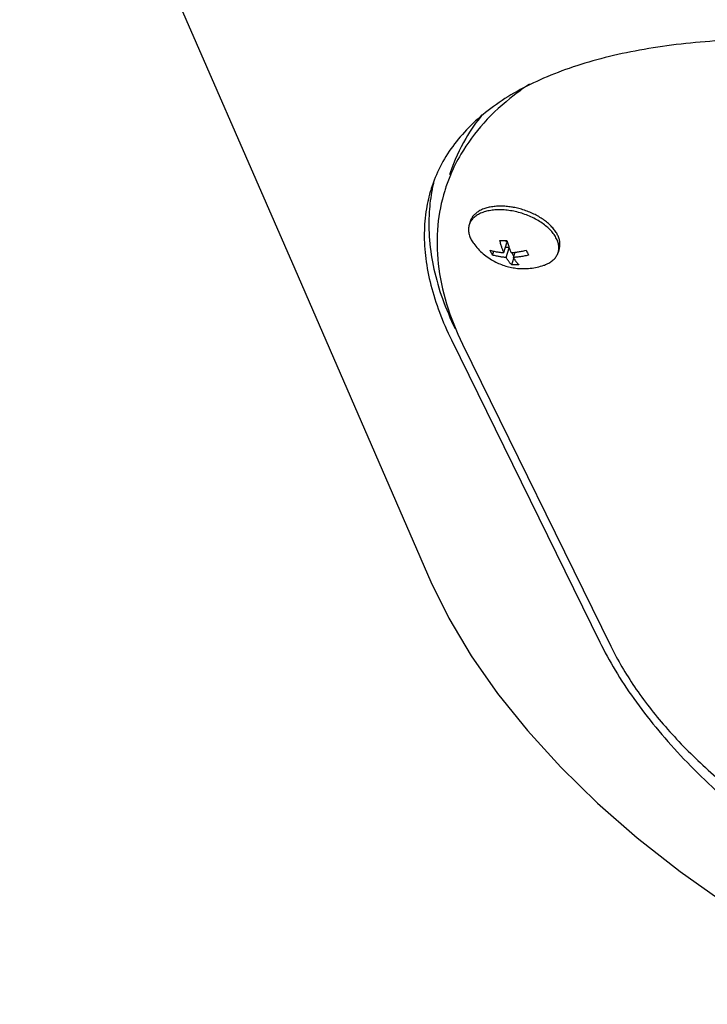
# Model space of a CAD drawing. Header units: millimetres. Extents: x 0 to 594, y 0 to 420.
# Tile 120 of 256: x 527.22 to 532.31, y 200.37 to 207.66. Entities that reach past the tile are written whole.
import ezdxf

# ---------------------------------------------------------------- set-up
doc = ezdxf.new("R2010")
doc.units = ezdxf.units.MM
doc.header["$LTSCALE"] = 32.67
doc.layers.get('0').update_dxf_attribs({"linetype": 'CONTINUOUS'})

msp = doc.modelspace()

# ---------------------------------------------------------------- linework, layer by layer
at = {"color": 7, "linetype": 'CONTINUOUS'}
for p, q in [((530.55443, 206.16527), (530.54614, 206.13843)), ((530.80295, 205.93404), (530.8255, 206.00702)), ((530.8255, 206.00702), (530.81744, 206.02346)), ((530.71926, 205.91568), (530.7282, 205.94458)), ((530.84216, 205.97097), (530.81436, 205.97097)), ((530.82064, 205.89799), (530.8427, 205.96936)), ((530.87597, 205.90417), (530.86116, 205.93435)), ((530.87406, 205.89799), (530.88596, 205.93647)), ((531.21368, 205.96155), (531.20538, 205.93471)), ((530.86149, 205.84357), (530.87682, 205.89318)), ((530.4154, 205.28704), (531.51356, 203.04925)), ((530.49771, 205.25532), (531.59586, 203.01752))]:
    msp.add_line(p, q, dxfattribs=at)
for points in [[(527.21763, 210.49446), (528.23696, 208.1517), (529.25504, 205.81244), (530.26359, 203.49568)], [(530.26359, 203.49569), (530.39511, 203.22627), (530.56124, 202.94646), (530.75587, 202.66819), (530.97762, 202.39269), (531.22505, 202.12148), (531.49676, 201.85609), (531.79175, 201.59785), (532.10886, 201.34839), (532.44654, 201.10972)]]:
    msp.add_lwpolyline(points, dxfattribs=at)
for points, knots in [([(537.64227, 205.38181), (537.62144, 205.41938), (537.55765, 205.5269), (537.43601, 205.69902), (537.26856, 205.89428), (537.07703, 206.08236), (536.86277, 206.26218), (536.62729, 206.43275), (536.37235, 206.59314), (536.09991, 206.74248), (535.81215, 206.88005), (535.51138, 207.00517), (535.20008, 207.11733), (534.88076, 207.21609), (534.55599, 207.30115), (534.22829, 207.37227), (533.90013, 207.42932), (533.5739, 207.4722), (533.25189, 207.50088), (532.9363, 207.51533), (532.62922, 207.51555), (532.33267, 207.50155), (532.04862, 207.47331), (531.77895, 207.43087), (531.52547, 207.37425), (531.28992, 207.30351), (531.07396, 207.21874), (530.87913, 207.12007), (530.70684, 207.00771), (530.55841, 206.88192), (530.43505, 206.74311), (530.33783, 206.59194), (530.28729, 206.47495), (530.26648, 206.41055), (530.26375, 206.40172)], [0, 0, 0, 0, 0.0152438, 0.0443356, 0.0747191, 0.1064482, 0.1395335, 0.173943, 0.209603, 0.2464011, 0.28419, 0.322793, 0.3620109, 0.401629, 0.4414243, 0.481172, 0.5206513, 0.5596486, 0.597961, 0.6353977, 0.6717816, 0.7069501, 0.740758, 0.7730802, 0.8038171, 0.8329027, 0.8603136, 0.8860823, 0.9103098, 0.9331781, 0.954957, 0.9759996, 0.9967219, 1, 1, 1, 1]), ([(530.99279, 207.18067), (530.95375, 207.15492), (530.8329, 207.06907), (530.65147, 206.90418), (530.49851, 206.69817), (530.42949, 206.56031), (530.40717, 206.50699)], [0, 0, 0, 0, 0.1549394, 0.4909084, 0.8086423, 1, 1, 1, 1]), ([(530.64374, 206.95576), (530.59843, 206.90022), (530.50372, 206.76506), (530.43315, 206.60895), (530.40342, 206.51496), (530.40174, 206.50955)], [0, 0, 0, 0, 0.4210266, 0.9667452, 1, 1, 1, 1]), ([(530.40717, 206.50699), (530.3936, 206.4746), (530.3794, 206.43634), (530.36711, 206.39747), (530.36543, 206.39206)], [0, 0, 0, 0, 0.8611302, 1, 1, 1, 1]), ([(530.28331, 206.4551), (530.28197, 206.44946), (530.27782, 206.43139), (530.27405, 206.41323), (530.27164, 206.40071)], [0, 0, 0, 0, 0.3124571, 1, 1, 1, 1]), ([(530.26375, 206.40172), (530.24914, 206.3544), (530.22398, 206.2472), (530.2094, 206.07458), (530.2212, 205.88498), (530.25968, 205.68881), (530.32426, 205.48722), (530.38249, 205.35412), (530.4154, 205.28704)], [0, 0, 0, 0, 0.128895, 0.2858604, 0.4495705, 0.6222004, 0.8053338, 1, 1, 1, 1]), ([(530.27164, 206.40071), (530.26116, 206.34618), (530.24532, 206.22148), (530.24761, 206.02302), (530.28122, 205.80689), (530.34552, 205.58766), (530.4068, 205.44436), (530.44191, 205.37282)], [0, 0, 0, 0, 0.1570613, 0.3548093, 0.5598564, 0.7743799, 1, 1, 1, 1]), ([(530.36543, 206.39206), (530.33974, 206.30886), (530.30406, 206.12882), (530.308, 205.84411), (530.3719, 205.54581), (530.45031, 205.35191), (530.49771, 205.25532)], [0, 0, 0, 0, 0.2226713, 0.466798, 0.7243305, 1, 1, 1, 1]), ([(530.77882, 206.27787), (530.7658, 206.27787), (530.74042, 206.27682), (530.7037, 206.27188), (530.66977, 206.26367), (530.63916, 206.25231), (530.61232, 206.23794), (530.58968, 206.22075), (530.57165, 206.20096), (530.56044, 206.18198), (530.55581, 206.16972), (530.55444, 206.16527)], [0, 0, 0, 0, 0.1458742, 0.2844003, 0.4147367, 0.5364409, 0.6495741, 0.7548156, 0.8535583, 0.9479268, 1, 1, 1, 1]), ([(530.87358, 206.269), (530.86945, 206.26976), (530.8515, 206.27283), (530.81995, 206.27668), (530.79238, 206.27787), (530.77882, 206.27787)], [0, 0, 0, 0, 0.1323923, 0.5729536, 1, 1, 1, 1]), ([(530.77052, 206.25103), (530.75579, 206.25103), (530.72715, 206.24969), (530.68603, 206.24334), (530.64867, 206.23282), (530.61581, 206.21829), (530.5881, 206.19998), (530.56615, 206.17817), (530.55289, 206.15696), (530.54763, 206.14324), (530.54615, 206.13843)], [0, 0, 0, 0, 0.1652486, 0.3208386, 0.4656464, 0.5992604, 0.7221867, 0.836055, 0.9437203, 1, 1, 1, 1]), ([(531.20538, 205.93471), (531.20667, 205.93891), (531.21003, 205.95251), (531.21142, 205.97676), (531.20607, 206.00712), (531.19397, 206.03786), (531.17546, 206.06843), (531.15095, 206.09826), (531.12093, 206.12681), (531.086, 206.15353), (531.04686, 206.17789), (531.00429, 206.19941), (530.95914, 206.21765), (530.91231, 206.23227), (530.86475, 206.24295), (530.81741, 206.24949), (530.78597, 206.25103), (530.77052, 206.25103)], [0, 0, 0, 0, 0.0218886, 0.0697802, 0.1203328, 0.174856, 0.2341134, 0.2983623, 0.3674437, 0.4408757, 0.5179322, 0.5977093, 0.6791817, 0.7612528, 0.8428014, 0.9227277, 1, 1, 1, 1]), ([(531.21367, 205.96155), (531.21475, 205.96502), (531.21775, 205.97669), (531.21968, 205.99752), (531.21662, 206.02396), (531.20827, 206.05089), (531.19482, 206.0779), (531.17653, 206.10462), (531.15368, 206.13065), (531.12664, 206.15561), (531.09582, 206.17911), (531.0617, 206.2008), (531.02482, 206.22035), (530.98573, 206.23745), (530.94506, 206.25184), (530.91088, 206.26123), (530.89035, 206.26573), (530.8839, 206.26702)], [0, 0, 0, 0, 0.0220073, 0.0729215, 0.1260385, 0.1825545, 0.2432735, 0.3086084, 0.3786303, 0.4531299, 0.531675, 0.6136605, 0.6983502, 0.7849133, 0.8724573, 0.9600585, 1, 1, 1, 1]), ([(530.54615, 206.13843), (530.54485, 206.13424), (530.54149, 206.12064), (530.5401, 206.09638), (530.54545, 206.06603), (530.55755, 206.03529), (530.57055, 206.01382), (530.57881, 206.0024), (530.58015, 206.0006)], [0, 0, 0, 0, 0.0892208, 0.284433, 0.4904918, 0.7127352, 0.9542759, 1, 1, 1, 1]), ([(530.58015, 206.0006), (530.59007, 205.98724), (530.61209, 205.96074), (530.64931, 205.92497), (530.68988, 205.89403), (530.73154, 205.86886), (530.77371, 205.84897), (530.81654, 205.83375), (530.8601, 205.82293), (530.90445, 205.81638), (530.93436, 205.81491), (530.94941, 205.81491)], [0, 0, 0, 0, 0.1164844, 0.2407131, 0.3606309, 0.4729519, 0.5808667, 0.6865633, 0.7907126, 0.8946146, 1, 1, 1, 1]), ([(530.77303, 206.02384), (530.77737, 206.02359), (530.78619, 206.02321), (530.79502, 206.02308), (530.79951, 206.02308)], [0, 0, 0, 0, 0.4918463, 1, 1, 1, 1]), ([(530.80295, 205.93404), (530.80192, 205.93643), (530.79976, 205.94154), (530.79647, 205.94975), (530.79295, 205.95899), (530.78925, 205.96931), (530.78538, 205.98083), (530.78133, 205.99371), (530.77713, 206.00818), (530.77441, 206.01842), (530.77303, 206.02384)], [0, 0, 0, 0, 0.0822298, 0.1757264, 0.2800947, 0.3953421, 0.5229172, 0.6647033, 0.8228684, 1, 1, 1, 1]), ([(530.79951, 206.02308), (530.80403, 206.02308), (530.81302, 206.02321), (530.822, 206.02359), (530.82645, 206.02384)], [0, 0, 0, 0, 0.5037923, 1, 1, 1, 1]), ([(530.82645, 206.02384), (530.82783, 206.01842), (530.83056, 206.00818), (530.83476, 205.99371), (530.8388, 205.98083), (530.84267, 205.96931), (530.84637, 205.95899), (530.84989, 205.94975), (530.85319, 205.94154), (530.85534, 205.93643), (530.85637, 205.93404)], [0, 0, 0, 0, 0.1771316, 0.3352967, 0.4770828, 0.6046579, 0.7199053, 0.8242736, 0.9177702, 1, 1, 1, 1]), ([(530.70157, 205.95173), (530.70685, 205.9501), (530.71708, 205.94717), (530.73202, 205.94356), (530.74596, 205.94073), (530.75889, 205.93854), (530.77084, 205.93688), (530.78196, 205.93562), (530.79256, 205.93469), (530.7995, 205.93423), (530.80295, 205.93404)], [0, 0, 0, 0, 0.160563, 0.3093593, 0.4470601, 0.574048, 0.6906325, 0.7978397, 0.8994698, 1, 1, 1, 1]), ([(530.71926, 205.91568), (530.71715, 205.91942), (530.71301, 205.92714), (530.70712, 205.93917), (530.7034, 205.94747), (530.70157, 205.95173)], [0, 0, 0, 0, 0.3209584, 0.6535895, 1, 1, 1, 1]), ([(530.82064, 205.89799), (530.81685, 205.8982), (530.80934, 205.8987), (530.79808, 205.89973), (530.78668, 205.90106), (530.77483, 205.90276), (530.76227, 205.90494), (530.74883, 205.90771), (530.73436, 205.91123), (530.72442, 205.91408), (530.71926, 205.91568)], [0, 0, 0, 0, 0.1104331, 0.2187006, 0.3287853, 0.4441589, 0.5670338, 0.699365, 0.8431414, 1, 1, 1, 1]), ([(530.85637, 205.93404), (530.86032, 205.93425), (530.86819, 205.93476), (530.88009, 205.93579), (530.89232, 205.93712), (530.90524, 205.93883), (530.91916, 205.94101), (530.93433, 205.94379), (530.951, 205.94732), (530.9626, 205.95015), (530.96868, 205.95173)], [0, 0, 0, 0, 0.1041587, 0.2077403, 0.3145721, 0.4281961, 0.5511004, 0.6856717, 0.8345013, 1, 1, 1, 1]), ([(530.98637, 205.91568), (530.98015, 205.91406), (530.96822, 205.91116), (530.95102, 205.90753), (530.93531, 205.90469), (530.92101, 205.9025), (530.90801, 205.90083), (530.89611, 205.89958), (530.88492, 205.89864), (530.87765, 205.89818), (530.87406, 205.89799)], [0, 0, 0, 0, 0.169368, 0.3232715, 0.4630972, 0.5898489, 0.7043841, 0.8081793, 0.905243, 1, 1, 1, 1]), ([(530.96868, 205.95173), (530.97051, 205.94747), (530.97423, 205.93917), (530.98012, 205.92714), (530.98426, 205.91942), (530.98637, 205.91568)], [0, 0, 0, 0, 0.3464105, 0.6790416, 1, 1, 1, 1]), ([(531.09954, 205.8401), (531.10086, 205.84055), (531.11342, 205.845), (531.13571, 205.85485), (531.16342, 205.87316), (531.18537, 205.89498), (531.19864, 205.91619), (531.20389, 205.92991), (531.20538, 205.93471)], [0, 0, 0, 0, 0.02852, 0.2714364, 0.4949223, 0.7019403, 0.8976809, 1, 1, 1, 1]), ([(530.86149, 205.84357), (530.85904, 205.84587), (530.85439, 205.85052), (530.84799, 205.85772), (530.84222, 205.86488), (530.837, 205.87193), (530.83226, 205.87883), (530.82798, 205.8855), (530.82413, 205.89186), (530.82176, 205.896), (530.82064, 205.89799)], [0, 0, 0, 0, 0.1475517, 0.2885138, 0.423079, 0.5514306, 0.6738243, 0.7903675, 0.8997125, 1, 1, 1, 1]), ([(530.88797, 205.84282), (530.88348, 205.84282), (530.87465, 205.84294), (530.86583, 205.84332), (530.86149, 205.84357)], [0, 0, 0, 0, 0.5081537, 1, 1, 1, 1]), ([(530.87406, 205.89799), (530.87518, 205.896), (530.87755, 205.89186), (530.8814, 205.8855), (530.88568, 205.87883), (530.89042, 205.87193), (530.89564, 205.86488), (530.90141, 205.85772), (530.90782, 205.85052), (530.91246, 205.84587), (530.91491, 205.84357)], [0, 0, 0, 0, 0.1002875, 0.2096325, 0.3261757, 0.4485694, 0.576921, 0.7114862, 0.8524483, 1, 1, 1, 1]), ([(530.91491, 205.84357), (530.91046, 205.84332), (530.90148, 205.84294), (530.8925, 205.84282), (530.88797, 205.84282)], [0, 0, 0, 0, 0.4962077, 1, 1, 1, 1]), ([(530.94941, 205.81491), (530.96601, 205.81491), (530.99997, 205.81675), (531.05033, 205.82513), (531.08345, 205.83454), (531.09954, 205.8401)], [0, 0, 0, 0, 0.3256867, 0.666025, 1, 1, 1, 1]), ([(531.51356, 203.04925), (531.54852, 202.978), (531.62737, 202.83461), (531.76631, 202.62402), (531.92851, 202.41319), (532.11298, 202.20371), (532.31862, 201.99726), (532.54415, 201.79561), (532.78813, 201.60061), (533.0489, 201.41411), (533.32463, 201.23797), (533.61336, 201.07399), (533.91298, 200.92386), (534.22129, 200.7891), (534.53606, 200.67108), (534.85504, 200.57096), (535.17601, 200.4897), (535.49677, 200.42805), (535.81517, 200.38656), (536.12914, 200.3656), (536.43658, 200.36534), (536.73549, 200.3858), (537.02382, 200.42681), (537.29956, 200.48803), (537.56072, 200.56894), (537.80531, 200.6688), (538.03138, 200.7867), (538.23707, 200.92152), (538.42061, 201.07195), (538.58039, 201.23649), (538.71497, 201.41348), (538.82313, 201.60114), (538.88157, 201.74331), (538.90646, 201.82091), (538.90973, 201.83146)], [0, 0, 0, 0, 0.0266762, 0.054929, 0.0847316, 0.116019, 0.1486927, 0.1826246, 0.2176618, 0.2536303, 0.2903412, 0.3275966, 0.3651959, 0.4029424, 0.440649, 0.4781426, 0.5152668, 0.5518837, 0.5878739, 0.6231355, 0.6575826, 0.6911437, 0.7237607, 0.7553878, 0.7859919, 0.8155544, 0.8440732, 0.8715671, 0.8980798, 0.9236843, 0.9484872, 0.97263, 0.9962886, 1, 1, 1, 1]), ([(531.59586, 203.01752), (531.64686, 202.91358), (531.76951, 202.70599), (531.99949, 202.4112), (532.2784, 202.12617), (532.60186, 201.85527), (532.96488, 201.60258), (533.36184, 201.37201), (533.78656, 201.16712), (534.23242, 200.99111), (534.69248, 200.84672), (535.15955, 200.73621), (535.62635, 200.66129), (536.0856, 200.62315), (536.53018, 200.62237), (536.9532, 200.65898), (537.34815, 200.73249), (537.70899, 200.84185), (538.03021, 200.98561), (538.30682, 201.16195), (538.53426, 201.36866), (538.70826, 201.603), (538.7889, 201.78139), (538.81863, 201.87538), (538.8203, 201.88079)], [0, 0, 0, 0, 0.0408193, 0.0846778, 0.1315255, 0.1811505, 0.2332129, 0.2872751, 0.3428266, 0.3993065, 0.4561241, 0.5126778, 0.5683744, 0.6226483, 0.6749818, 0.7249269, 0.7721304, 0.8163625, 0.8575517, 0.8958227, 0.9315362, 0.9653112, 0.9980076, 1, 1, 1, 1])]:
    msp.add_open_spline(points, degree=3, knots=knots, dxfattribs=at)
msp.add_open_spline([(530.8839, 206.26702), (530.88047, 206.26771), (530.87703, 206.26837), (530.87358, 206.269)], degree=3, dxfattribs=at)

doc.saveas('drawing.dxf')
